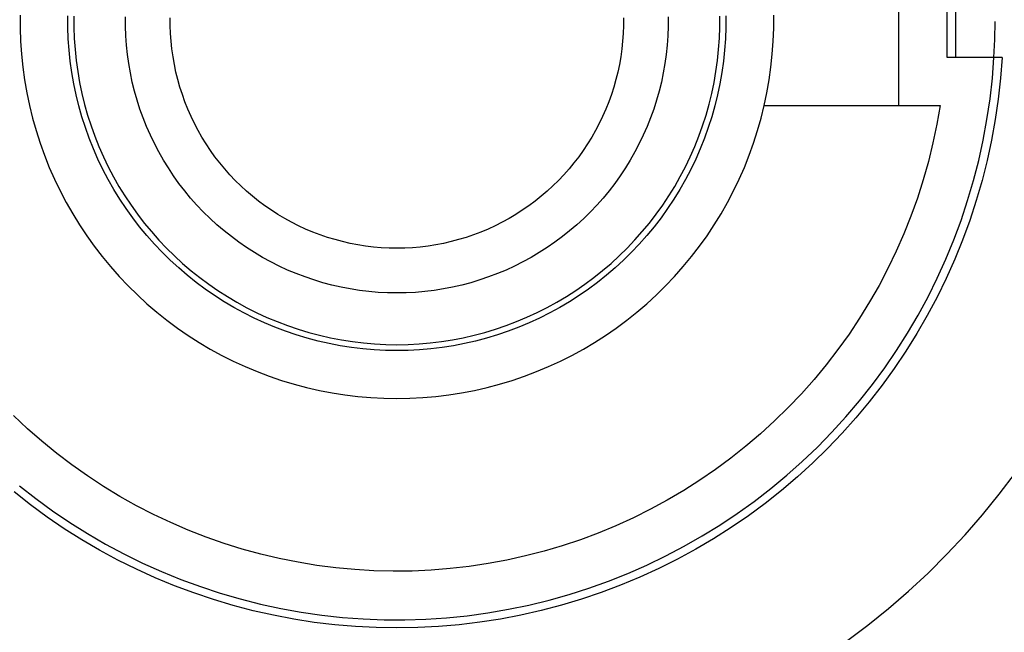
# Model space of a CAD drawing. Header units: millimetres. Extents: x 6056 to 8553, y 3739 to 5380.
# Tile 11 of 42: x 6621 to 6662, y 4987 to 5013. Entities that reach past the tile are written whole.
import ezdxf

# ---------------------------------------------------------------- set-up
doc = ezdxf.new("R2010")
doc.units = ezdxf.units.MM
doc.layers.add('Make2D$Visible$Curvas', color=7, linetype='Continuous')

msp = doc.modelspace()

# ---------------------------------------------------------------- linework, layer by layer
at = {"layer": 'Make2D$Visible$Curvas', "color": 7, "lineweight": -3, "true_color": 0xededed}
for p, q in [((6657.781, 5016.266), (6657.781, 5009.266)), ((6659.811, 5011.266), (6659.811, 5014.266)), ((6660.153, 5014.266), (6660.153, 5011.266)), ((6621.063, 5013.038), (6621.063, 5012.495)), ((6623.063, 5012.529), (6623.063, 5013.004)), ((6650.559, 5013.004), (6650.559, 5012.529)), ((6652.559, 5012.495), (6652.559, 5013.038)), ((6661.799, 5012.019), (6661.811, 5012.766)), ((6621.063, 5012.495), (6621.082, 5011.951)), ((6623.079, 5012.055), (6623.063, 5012.529)), ((6650.559, 5012.529), (6650.542, 5012.055)), ((6652.54, 5011.951), (6652.559, 5012.495)), ((6621.082, 5011.951), (6621.12, 5011.409)), ((6623.112, 5011.581), (6623.079, 5012.055)), ((6650.542, 5012.055), (6650.51, 5011.581)), ((6652.502, 5011.409), (6652.54, 5011.951)), ((6661.766, 5011.272), (6661.799, 5012.019)), ((6623.161, 5011.109), (6623.112, 5011.581)), ((6650.51, 5011.581), (6650.461, 5011.109)), ((6621.12, 5011.409), (6621.176, 5010.868)), ((6623.226, 5010.639), (6623.161, 5011.109)), ((6650.461, 5011.109), (6650.395, 5010.639)), ((6652.446, 5010.868), (6652.502, 5011.409)), ((6661.766, 5011.266), (6659.811, 5011.266)), ((6661.699, 5010.399), (6661.766, 5011.266)), ((6662.108, 5011.266), (6661.766, 5011.266)), ((6662.108, 5011.266), (6662.042, 5010.398)), ((6621.176, 5010.868), (6621.251, 5010.329)), ((6623.308, 5010.171), (6623.226, 5010.639)), ((6650.395, 5010.639), (6650.314, 5010.171)), ((6652.371, 5010.329), (6652.446, 5010.868)), ((6621.251, 5010.329), (6621.344, 5009.794)), ((6652.278, 5009.794), (6652.371, 5010.329)), ((6661.601, 5009.534), (6661.699, 5010.399)), ((6662.042, 5010.398), (6661.945, 5009.533)), ((6623.406, 5009.707), (6623.308, 5010.171)), ((6650.314, 5010.171), (6650.216, 5009.707)), ((6621.344, 5009.794), (6621.456, 5009.262)), ((6623.519, 5009.246), (6623.406, 5009.707)), ((6650.216, 5009.707), (6650.103, 5009.246)), ((6652.166, 5009.262), (6652.278, 5009.794)), ((6661.473, 5008.673), (6661.601, 5009.534)), ((6661.945, 5009.533), (6661.82, 5008.672)), ((6621.456, 5009.262), (6621.586, 5008.734)), ((6623.649, 5008.789), (6623.519, 5009.246)), ((6650.103, 5009.246), (6649.973, 5008.789)), ((6652.036, 5008.734), (6652.166, 5009.262)), ((6652.167, 5009.266), (6657.781, 5009.266)), ((6657.781, 5009.266), (6659.513, 5009.266)), ((6659.513, 5009.266), (6659.378, 5008.48)), ((6621.586, 5008.734), (6621.734, 5008.211)), ((6623.794, 5008.337), (6623.649, 5008.789)), ((6649.973, 5008.789), (6649.828, 5008.337)), ((6651.888, 5008.211), (6652.036, 5008.734)), ((6661.316, 5007.816), (6661.473, 5008.673)), ((6661.82, 5008.672), (6661.664, 5007.815)), ((6621.734, 5008.211), (6621.9, 5007.693)), ((6623.954, 5007.891), (6623.794, 5008.337)), ((6649.828, 5008.337), (6649.667, 5007.891)), ((6651.721, 5007.693), (6651.888, 5008.211)), ((6659.378, 5008.48), (6659.215, 5007.698)), ((6624.13, 5007.45), (6623.954, 5007.891)), ((6649.667, 5007.891), (6649.491, 5007.45)), ((6661.129, 5006.966), (6661.316, 5007.816)), ((6661.664, 5007.815), (6661.479, 5006.965)), ((6621.9, 5007.693), (6622.084, 5007.181)), ((6624.321, 5007.015), (6624.13, 5007.45)), ((6649.491, 5007.45), (6649.3, 5007.015)), ((6651.537, 5007.181), (6651.721, 5007.693)), ((6659.215, 5007.698), (6659.025, 5006.923)), ((6622.084, 5007.181), (6622.286, 5006.676)), ((6624.527, 5006.588), (6624.321, 5007.015)), ((6649.3, 5007.015), (6649.094, 5006.588)), ((6651.336, 5006.676), (6651.537, 5007.181)), ((6659.025, 5006.923), (6658.809, 5006.155)), ((6660.912, 5006.123), (6661.129, 5006.966)), ((6661.479, 5006.965), (6661.266, 5006.121)), ((6622.286, 5006.676), (6622.505, 5006.179)), ((6624.748, 5006.167), (6624.527, 5006.588)), ((6649.094, 5006.588), (6648.874, 5006.167)), ((6651.117, 5006.179), (6651.336, 5006.676)), ((6622.505, 5006.179), (6622.741, 5005.689)), ((6624.983, 5005.755), (6624.748, 5006.167)), ((6648.874, 5006.167), (6648.639, 5005.755)), ((6650.881, 5005.689), (6651.117, 5006.179)), ((6658.809, 5006.155), (6658.566, 5005.394)), ((6660.666, 5005.288), (6660.912, 5006.123)), ((6661.266, 5006.121), (6661.023, 5005.285)), ((6622.741, 5005.689), (6622.993, 5005.207)), ((6625.232, 5005.351), (6624.983, 5005.755)), ((6648.639, 5005.755), (6648.39, 5005.351)), ((6650.628, 5005.207), (6650.881, 5005.689)), ((6625.495, 5004.955), (6625.232, 5005.351)), ((6648.39, 5005.351), (6648.127, 5004.955)), ((6658.566, 5005.394), (6658.297, 5004.643)), ((6660.391, 5004.462), (6660.666, 5005.288)), ((6661.023, 5005.285), (6660.752, 5004.457)), ((6622.993, 5005.207), (6623.263, 5004.735)), ((6625.771, 5004.57), (6625.495, 5004.955)), ((6648.127, 5004.955), (6647.851, 5004.57)), ((6650.359, 5004.735), (6650.628, 5005.207)), ((6623.263, 5004.735), (6623.548, 5004.272)), ((6626.061, 5004.193), (6625.771, 5004.57)), ((6647.851, 5004.57), (6647.561, 5004.193)), ((6650.074, 5004.272), (6650.359, 5004.735)), ((6658.297, 5004.643), (6658.002, 5003.901)), ((6660.088, 5003.646), (6660.391, 5004.462)), ((6660.752, 5004.457), (6660.452, 5003.64)), ((6623.548, 5004.272), (6623.849, 5003.819)), ((6626.363, 5003.827), (6626.061, 5004.193)), ((6647.561, 5004.193), (6647.259, 5003.827)), ((6649.773, 5003.819), (6650.074, 5004.272)), ((6623.849, 5003.819), (6624.165, 5003.377)), ((6626.678, 5003.472), (6626.363, 5003.827)), ((6647.259, 5003.827), (6646.944, 5003.472)), ((6649.456, 5003.377), (6649.773, 5003.819)), ((6658.002, 5003.901), (6657.681, 5003.17)), ((6659.756, 5002.842), (6660.088, 5003.646)), ((6660.452, 5003.64), (6660.125, 5002.833)), ((6624.165, 5003.377), (6624.497, 5002.946)), ((6627.005, 5003.128), (6626.678, 5003.472)), ((6646.944, 5003.472), (6646.617, 5003.128)), ((6649.125, 5002.946), (6649.456, 5003.377)), ((6624.497, 5002.946), (6624.843, 5002.527)), ((6627.343, 5002.795), (6627.005, 5003.128)), ((6646.617, 5003.128), (6646.279, 5002.795)), ((6648.778, 5002.527), (6649.125, 5002.946)), ((6657.681, 5003.17), (6657.335, 5002.451)), ((6659.397, 5002.049), (6659.756, 5002.842)), ((6660.125, 5002.833), (6659.77, 5002.038)), ((6624.843, 5002.527), (6625.204, 5002.12)), ((6627.693, 5002.474), (6627.343, 5002.795)), ((6628.054, 5002.166), (6627.693, 5002.474)), ((6645.929, 5002.474), (6645.568, 5002.166)), ((6646.279, 5002.795), (6645.929, 5002.474)), ((6648.418, 5002.12), (6648.778, 5002.527)), ((6657.335, 5002.451), (6656.964, 5001.744)), ((6625.204, 5002.12), (6625.578, 5001.726)), ((6628.425, 5001.87), (6628.054, 5002.166)), ((6645.568, 5002.166), (6645.197, 5001.87)), ((6648.044, 5001.726), (6648.418, 5002.12)), ((6659.01, 5001.269), (6659.397, 5002.049)), ((6659.77, 5002.038), (6659.388, 5001.256)), ((6625.578, 5001.726), (6625.966, 5001.345)), ((6628.806, 5001.587), (6628.425, 5001.87)), ((6629.196, 5001.317), (6628.806, 5001.587)), ((6644.816, 5001.587), (6644.425, 5001.317)), ((6645.197, 5001.87), (6644.816, 5001.587)), ((6647.656, 5001.345), (6648.044, 5001.726)), ((6656.964, 5001.744), (6656.569, 5001.051)), ((6625.966, 5001.345), (6626.367, 5000.977)), ((6629.596, 5001.061), (6629.196, 5001.317)), ((6644.425, 5001.317), (6644.026, 5001.061)), ((6647.255, 5000.977), (6647.656, 5001.345)), ((6658.597, 5000.503), (6659.01, 5001.269)), ((6659.388, 5001.256), (6658.979, 5000.488)), ((6626.367, 5000.977), (6626.78, 5000.624)), ((6630.005, 5000.819), (6629.596, 5001.061)), ((6630.421, 5000.591), (6630.005, 5000.819)), ((6643.617, 5000.819), (6643.201, 5000.591)), ((6644.026, 5001.061), (6643.617, 5000.819)), ((6646.842, 5000.624), (6647.255, 5000.977)), ((6656.569, 5001.051), (6656.15, 5000.371)), ((6626.78, 5000.624), (6627.205, 5000.285)), ((6630.845, 5000.378), (6630.421, 5000.591)), ((6631.276, 5000.18), (6630.845, 5000.378)), ((6642.777, 5000.378), (6642.346, 5000.18)), ((6643.201, 5000.591), (6642.777, 5000.378)), ((6646.417, 5000.285), (6646.842, 5000.624)), ((6656.15, 5000.371), (6655.707, 4999.707)), ((6658.156, 4999.752), (6658.597, 5000.503)), ((6658.979, 5000.488), (6658.544, 4999.733)), ((6627.205, 5000.285), (6627.641, 4999.961)), ((6627.641, 4999.961), (6628.089, 4999.652)), ((6631.714, 4999.996), (6631.276, 5000.18)), ((6632.158, 4999.828), (6631.714, 4999.996)), ((6641.908, 4999.996), (6641.464, 4999.828)), ((6642.346, 5000.18), (6641.908, 4999.996)), ((6645.533, 4999.652), (6645.98, 4999.961)), ((6645.98, 4999.961), (6646.417, 5000.285)), ((6628.089, 4999.652), (6628.547, 4999.359)), ((6632.607, 4999.675), (6632.158, 4999.828)), ((6633.061, 4999.537), (6632.607, 4999.675)), ((6633.52, 4999.416), (6633.061, 4999.537)), ((6640.56, 4999.537), (6640.101, 4999.416)), ((6641.015, 4999.675), (6640.56, 4999.537)), ((6641.464, 4999.828), (6641.015, 4999.675)), ((6645.075, 4999.359), (6645.533, 4999.652)), ((6655.707, 4999.707), (6655.242, 4999.058)), ((6657.69, 4999.017), (6658.156, 4999.752)), ((6658.544, 4999.733), (6658.084, 4998.995)), ((6628.547, 4999.359), (6629.014, 4999.081)), ((6633.983, 4999.31), (6633.52, 4999.416)), ((6634.449, 4999.221), (6633.983, 4999.31)), ((6634.918, 4999.147), (6634.449, 4999.221)), ((6635.389, 4999.09), (6634.918, 4999.147)), ((6638.704, 4999.147), (6638.232, 4999.09)), ((6639.173, 4999.221), (6638.704, 4999.147)), ((6639.639, 4999.31), (6639.173, 4999.221)), ((6640.101, 4999.416), (6639.639, 4999.31)), ((6644.607, 4999.081), (6645.075, 4999.359)), ((6629.014, 4999.081), (6629.491, 4998.82)), ((6629.491, 4998.82), (6629.977, 4998.576)), ((6635.862, 4999.049), (6635.389, 4999.09)), ((6636.336, 4999.025), (6635.862, 4999.049)), ((6636.811, 4999.016), (6636.336, 4999.025)), ((6637.285, 4999.025), (6636.811, 4999.016)), ((6637.76, 4999.049), (6637.285, 4999.025)), ((6638.232, 4999.09), (6637.76, 4999.049)), ((6643.645, 4998.576), (6644.13, 4998.82)), ((6644.13, 4998.82), (6644.607, 4999.081)), ((6655.242, 4999.058), (6654.755, 4998.426)), ((6657.199, 4998.298), (6657.69, 4999.017)), ((6658.084, 4998.995), (6657.598, 4998.272)), ((6629.977, 4998.576), (6630.471, 4998.349)), ((6630.471, 4998.349), (6630.973, 4998.138)), ((6642.649, 4998.138), (6643.151, 4998.349)), ((6643.151, 4998.349), (6643.645, 4998.576)), ((6654.755, 4998.426), (6654.246, 4997.811)), ((6656.683, 4997.597), (6657.199, 4998.298)), ((6630.973, 4998.138), (6631.481, 4997.946)), ((6631.481, 4997.946), (6631.996, 4997.771)), ((6641.626, 4997.771), (6642.141, 4997.946)), ((6642.141, 4997.946), (6642.649, 4998.138)), ((6657.598, 4998.272), (6657.088, 4997.567)), ((6631.996, 4997.771), (6632.516, 4997.613)), ((6632.516, 4997.613), (6633.042, 4997.474)), ((6633.042, 4997.474), (6633.572, 4997.353)), ((6640.05, 4997.353), (6640.58, 4997.474)), ((6640.58, 4997.474), (6641.106, 4997.613)), ((6641.106, 4997.613), (6641.626, 4997.771)), ((6654.246, 4997.811), (6653.716, 4997.214)), ((6656.143, 4996.915), (6656.683, 4997.597)), ((6657.088, 4997.567), (6656.554, 4996.879)), ((6633.572, 4997.353), (6634.106, 4997.25)), ((6634.106, 4997.25), (6634.643, 4997.166)), ((6634.643, 4997.166), (6635.183, 4997.101)), ((6635.183, 4997.101), (6635.724, 4997.054)), ((6635.724, 4997.054), (6636.267, 4997.026)), ((6637.355, 4997.026), (6637.897, 4997.054)), ((6637.897, 4997.054), (6638.439, 4997.101)), ((6638.439, 4997.101), (6638.979, 4997.166)), ((6638.979, 4997.166), (6639.516, 4997.25)), ((6639.516, 4997.25), (6640.05, 4997.353)), ((6653.716, 4997.214), (6653.165, 4996.636)), ((6636.267, 4997.026), (6636.811, 4997.016)), ((6636.811, 4997.016), (6637.355, 4997.026)), ((6653.165, 4996.636), (6652.595, 4996.078)), ((6655.579, 4996.251), (6656.143, 4996.915)), ((6656.554, 4996.879), (6655.997, 4996.21)), ((6621.377, 4995.753), (6620.796, 4996.3)), ((6654.993, 4995.608), (6655.579, 4996.251)), ((6652.595, 4996.078), (6652.005, 4995.54)), ((6655.997, 4996.21), (6655.417, 4995.561)), ((6621.978, 4995.228), (6621.377, 4995.753)), ((6652.005, 4995.54), (6651.398, 4995.022)), ((6654.385, 4994.986), (6654.993, 4995.608)), ((6655.417, 4995.561), (6654.815, 4994.932)), ((6622.596, 4994.723), (6621.978, 4995.228)), ((6651.398, 4995.022), (6650.772, 4994.526)), ((6653.755, 4994.385), (6654.385, 4994.986)), ((6623.232, 4994.24), (6622.596, 4994.723)), ((6654.815, 4994.932), (6654.192, 4994.324)), ((6623.883, 4993.779), (6623.232, 4994.24)), ((6650.772, 4994.526), (6650.13, 4994.052)), ((6653.105, 4993.806), (6653.755, 4994.385)), ((6654.192, 4994.324), (6653.548, 4993.738)), ((6624.551, 4993.341), (6623.883, 4993.779)), ((6650.13, 4994.052), (6649.472, 4993.601)), ((6652.435, 4993.25), (6653.105, 4993.806)), ((6661.989, 4993.017), (6662.659, 4993.903)), ((6621.035, 4993.373), (6621.72, 4992.835)), ((6625.233, 4992.927), (6624.551, 4993.341)), ((6649.472, 4993.601), (6648.798, 4993.172)), ((6653.548, 4993.738), (6652.885, 4993.175)), ((6621.499, 4992.574), (6620.818, 4993.109)), ((6625.93, 4992.537), (6625.233, 4992.927)), ((6648.798, 4993.172), (6648.11, 4992.768)), ((6651.746, 4992.718), (6652.435, 4993.25)), ((6652.885, 4993.175), (6652.202, 4992.634)), ((6661.288, 4992.155), (6661.989, 4993.017)), ((6622.197, 4992.063), (6621.499, 4992.574)), ((6621.72, 4992.835), (6622.423, 4992.322)), ((6626.639, 4992.171), (6625.93, 4992.537)), ((6648.11, 4992.768), (6647.409, 4992.387)), ((6651.039, 4992.21), (6651.746, 4992.718)), ((6652.202, 4992.634), (6651.502, 4992.117)), ((6622.423, 4992.322), (6623.143, 4991.833)), ((6627.361, 4991.83), (6626.639, 4992.171)), ((6647.409, 4992.387), (6646.694, 4992.031)), ((6650.315, 4991.727), (6651.039, 4992.21)), ((6651.502, 4992.117), (6650.784, 4991.625)), ((6660.557, 4991.317), (6661.288, 4992.155)), ((6622.912, 4991.576), (6622.197, 4992.063)), ((6623.143, 4991.833), (6623.88, 4991.37)), ((6628.094, 4991.514), (6627.361, 4991.83)), ((6645.968, 4991.7), (6645.23, 4991.395)), ((6646.694, 4992.031), (6645.968, 4991.7)), ((6649.574, 4991.27), (6650.315, 4991.727)), ((6623.644, 4991.114), (6622.912, 4991.576)), ((6623.88, 4991.37), (6624.633, 4990.933)), ((6628.838, 4991.224), (6628.094, 4991.514)), ((6645.23, 4991.395), (6644.483, 4991.115)), ((6650.784, 4991.625), (6650.049, 4991.158)), ((6659.798, 4990.506), (6660.557, 4991.317)), ((6624.391, 4990.677), (6623.644, 4991.114)), ((6624.633, 4990.933), (6625.4, 4990.522)), ((6629.591, 4990.96), (6628.838, 4991.224)), ((6630.353, 4990.723), (6629.591, 4990.96)), ((6644.483, 4991.115), (6643.726, 4990.862)), ((6648.818, 4990.839), (6649.574, 4991.27)), ((6650.049, 4991.158), (6649.299, 4990.716)), ((6625.152, 4990.266), (6624.391, 4990.677)), ((6625.4, 4990.522), (6626.182, 4990.139)), ((6631.123, 4990.512), (6630.353, 4990.723)), ((6631.899, 4990.327), (6631.123, 4990.512)), ((6642.961, 4990.635), (6642.188, 4990.434)), ((6643.726, 4990.862), (6642.961, 4990.635)), ((6648.047, 4990.434), (6648.818, 4990.839)), ((6649.299, 4990.716), (6648.535, 4990.3)), ((6659.011, 4989.721), (6659.798, 4990.506)), ((6625.927, 4989.881), (6625.152, 4990.266)), ((6626.182, 4990.139), (6626.976, 4989.782)), ((6632.682, 4990.17), (6631.899, 4990.327)), ((6633.469, 4990.04), (6632.682, 4990.17)), ((6640.624, 4990.115), (6639.835, 4989.996)), ((6641.409, 4990.261), (6640.624, 4990.115)), ((6642.188, 4990.434), (6641.409, 4990.261)), ((6646.466, 4989.706), (6647.263, 4990.056)), ((6647.263, 4990.056), (6648.047, 4990.434)), ((6648.535, 4990.3), (6647.756, 4989.91)), ((6626.715, 4989.523), (6625.927, 4989.881)), ((6626.976, 4989.782), (6627.782, 4989.454)), ((6634.261, 4989.938), (6633.469, 4990.04)), ((6635.056, 4989.863), (6634.261, 4989.938)), ((6635.853, 4989.816), (6635.056, 4989.863)), ((6636.651, 4989.797), (6635.853, 4989.816)), ((6637.449, 4989.805), (6636.651, 4989.797)), ((6638.246, 4989.841), (6637.449, 4989.805)), ((6639.042, 4989.905), (6638.246, 4989.841)), ((6639.835, 4989.996), (6639.042, 4989.905)), ((6645.658, 4989.384), (6646.466, 4989.706)), ((6647.756, 4989.91), (6646.964, 4989.548)), ((6658.198, 4988.964), (6659.011, 4989.721)), ((6627.514, 4989.192), (6626.715, 4989.523)), ((6627.782, 4989.454), (6628.599, 4989.154)), ((6644.838, 4989.09), (6645.658, 4989.384)), ((6646.964, 4989.548), (6646.161, 4989.213)), ((6628.324, 4988.888), (6627.514, 4989.192)), ((6629.145, 4988.612), (6628.324, 4988.888)), ((6628.599, 4989.154), (6629.426, 4988.882)), ((6629.426, 4988.882), (6630.262, 4988.639)), ((6643.171, 4988.589), (6644.009, 4988.825)), ((6644.009, 4988.825), (6644.838, 4989.09)), ((6645.346, 4988.905), (6644.522, 4988.626)), ((6646.161, 4989.213), (6645.346, 4988.905)), ((6657.358, 4988.236), (6658.198, 4988.964)), ((6629.974, 4988.364), (6629.145, 4988.612)), ((6630.262, 4988.639), (6631.106, 4988.426)), ((6631.106, 4988.426), (6631.957, 4988.242)), ((6642.326, 4988.382), (6643.171, 4988.589)), ((6644.522, 4988.626), (6643.688, 4988.376)), ((6630.811, 4988.145), (6629.974, 4988.364)), ((6631.655, 4987.955), (6630.811, 4988.145)), ((6631.957, 4988.242), (6632.813, 4988.088)), ((6632.813, 4988.088), (6633.675, 4987.964)), ((6639.753, 4987.94), (6640.616, 4988.058)), ((6640.616, 4988.058), (6641.474, 4988.205)), ((6641.474, 4988.205), (6642.326, 4988.382)), ((6642.846, 4988.154), (6641.997, 4987.961)), ((6643.688, 4988.376), (6642.846, 4988.154)), ((6656.494, 4987.537), (6657.358, 4988.236)), ((6632.505, 4987.793), (6631.655, 4987.955)), ((6633.36, 4987.661), (6632.505, 4987.793)), ((6634.219, 4987.558), (6633.36, 4987.661)), ((6633.675, 4987.964), (6634.54, 4987.87)), ((6634.54, 4987.87), (6635.408, 4987.806)), ((6635.408, 4987.806), (6636.278, 4987.772)), ((6636.278, 4987.772), (6637.149, 4987.769)), ((6637.149, 4987.769), (6638.019, 4987.796)), ((6638.019, 4987.796), (6638.887, 4987.853)), ((6638.887, 4987.853), (6639.753, 4987.94)), ((6640.282, 4987.664), (6639.418, 4987.559)), ((6641.142, 4987.798), (6640.282, 4987.664)), ((6641.997, 4987.961), (6641.142, 4987.798)), ((6635.082, 4987.484), (6634.219, 4987.558)), ((6635.946, 4987.44), (6635.082, 4987.484)), ((6636.811, 4987.425), (6635.946, 4987.44)), ((6637.681, 4987.44), (6636.811, 4987.425)), ((6638.551, 4987.485), (6637.681, 4987.44)), ((6639.418, 4987.559), (6638.551, 4987.485)), ((6655.606, 4986.869), (6656.494, 4987.537))]:
    msp.add_line(p, q, dxfattribs=at)
at = {"layer": 'Make2D$Visible$Curvas', "color": 3, "lineweight": -3, "true_color": 0x00ff00}
for p, q in [((6623.313, 5012.998), (6623.313, 5012.532)), ((6650.309, 5012.535), (6650.309, 5013.001)), ((6623.313, 5012.532), (6623.329, 5012.066)), ((6650.293, 5012.069), (6650.309, 5012.535)), ((6623.329, 5012.066), (6623.361, 5011.601)), ((6650.26, 5011.604), (6650.293, 5012.069)), ((6623.361, 5011.601), (6623.409, 5011.138)), ((6650.212, 5011.14), (6650.26, 5011.604)), ((6623.409, 5011.138), (6623.473, 5010.676)), ((6650.148, 5010.679), (6650.212, 5011.14)), ((6623.473, 5010.676), (6623.553, 5010.217)), ((6650.068, 5010.22), (6650.148, 5010.679)), ((6623.553, 5010.217), (6623.649, 5009.761)), ((6649.972, 5009.764), (6650.068, 5010.22)), ((6623.649, 5009.761), (6623.761, 5009.309)), ((6649.861, 5009.311), (6649.972, 5009.764)), ((6623.761, 5009.309), (6623.888, 5008.86)), ((6649.734, 5008.863), (6649.861, 5009.311)), ((6623.888, 5008.86), (6624.031, 5008.417)), ((6649.591, 5008.419), (6649.734, 5008.863)), ((6624.031, 5008.417), (6624.188, 5007.978)), ((6649.434, 5007.98), (6649.591, 5008.419)), ((6624.188, 5007.978), (6624.361, 5007.545)), ((6649.261, 5007.548), (6649.434, 5007.98)), ((6624.361, 5007.545), (6624.549, 5007.119)), ((6649.074, 5007.121), (6649.261, 5007.548)), ((6624.549, 5007.119), (6624.751, 5006.699)), ((6648.871, 5006.701), (6649.074, 5007.121)), ((6624.751, 5006.699), (6624.968, 5006.286)), ((6648.655, 5006.288), (6648.871, 5006.701)), ((6624.968, 5006.286), (6625.198, 5005.881)), ((6648.424, 5005.883), (6648.655, 5006.288)), ((6625.198, 5005.881), (6625.443, 5005.484)), ((6648.18, 5005.487), (6648.424, 5005.883)), ((6625.443, 5005.484), (6625.701, 5005.096)), ((6647.922, 5005.099), (6648.18, 5005.487)), ((6625.701, 5005.096), (6625.972, 5004.718)), ((6647.65, 5004.72), (6647.922, 5005.099)), ((6625.972, 5004.718), (6626.257, 5004.348)), ((6647.366, 5004.35), (6647.65, 5004.72)), ((6626.257, 5004.348), (6626.554, 5003.989)), ((6647.069, 5003.991), (6647.366, 5004.35)), ((6626.554, 5003.989), (6626.863, 5003.64)), ((6626.863, 5003.64), (6627.184, 5003.302)), ((6646.439, 5003.304), (6646.76, 5003.642)), ((6646.76, 5003.642), (6647.069, 5003.991)), ((6627.184, 5003.302), (6627.516, 5002.976)), ((6646.107, 5002.977), (6646.439, 5003.304)), ((6627.516, 5002.976), (6627.859, 5002.661)), ((6645.764, 5002.662), (6646.107, 5002.977)), ((6627.859, 5002.661), (6628.214, 5002.358)), ((6645.41, 5002.359), (6645.764, 5002.662)), ((6628.214, 5002.358), (6628.578, 5002.067)), ((6628.578, 5002.067), (6628.952, 5001.789)), ((6644.671, 5001.791), (6645.045, 5002.069)), ((6645.045, 5002.069), (6645.41, 5002.359)), ((6628.952, 5001.789), (6629.336, 5001.525)), ((6644.288, 5001.526), (6644.671, 5001.791)), ((6629.336, 5001.525), (6629.728, 5001.273)), ((6629.728, 5001.273), (6630.129, 5001.036)), ((6643.494, 5001.037), (6643.895, 5001.275)), ((6643.895, 5001.275), (6644.288, 5001.526)), ((6630.129, 5001.036), (6630.538, 5000.812)), ((6630.538, 5000.812), (6630.954, 5000.603)), ((6642.669, 5000.604), (6643.086, 5000.813)), ((6643.086, 5000.813), (6643.494, 5001.037)), ((6630.954, 5000.603), (6631.378, 5000.408)), ((6631.378, 5000.408), (6631.807, 5000.228)), ((6641.816, 5000.229), (6642.246, 5000.409)), ((6642.246, 5000.409), (6642.669, 5000.604)), ((6631.807, 5000.228), (6632.243, 5000.062)), ((6632.243, 5000.062), (6632.684, 4999.912)), ((6640.939, 4999.913), (6641.38, 5000.063)), ((6641.38, 5000.063), (6641.816, 5000.229)), ((6632.684, 4999.912), (6633.131, 4999.778)), ((6633.131, 4999.778), (6633.581, 4999.658)), ((6633.581, 4999.658), (6634.035, 4999.555)), ((6634.035, 4999.555), (6634.493, 4999.467)), ((6639.131, 4999.467), (6639.588, 4999.555)), ((6639.588, 4999.555), (6640.043, 4999.659)), ((6640.043, 4999.659), (6640.493, 4999.778)), ((6640.493, 4999.778), (6640.939, 4999.913)), ((6634.493, 4999.467), (6634.954, 4999.395)), ((6634.954, 4999.395), (6635.416, 4999.339)), ((6635.416, 4999.339), (6635.881, 4999.298)), ((6635.881, 4999.298), (6636.346, 4999.274)), ((6636.346, 4999.274), (6636.812, 4999.266)), ((6636.812, 4999.266), (6637.278, 4999.274)), ((6637.278, 4999.274), (6637.743, 4999.299)), ((6637.743, 4999.299), (6638.208, 4999.339)), ((6638.208, 4999.339), (6638.67, 4999.395)), ((6638.67, 4999.395), (6639.131, 4999.467))]:
    msp.add_line(p, q, dxfattribs=at)
at = {"layer": 'Make2D$Visible$Curvas', "color": 250, "lineweight": -3, "true_color": 0x111111}
for p, q in [((6625.473, 5012.571), (6625.473, 5012.962)), ((6627.343, 5012.603), (6627.343, 5012.93)), ((6646.278, 5012.93), (6646.278, 5012.603)), ((6648.149, 5012.962), (6648.149, 5012.571)), ((6625.486, 5012.179), (6625.473, 5012.571)), ((6627.355, 5012.276), (6627.343, 5012.603)), ((6627.377, 5011.95), (6627.355, 5012.276)), ((6646.267, 5012.276), (6646.245, 5011.95)), ((6646.278, 5012.603), (6646.267, 5012.276)), ((6648.149, 5012.571), (6648.136, 5012.179)), ((6625.513, 5011.789), (6625.486, 5012.179)), ((6627.411, 5011.625), (6627.377, 5011.95)), ((6646.245, 5011.95), (6646.211, 5011.625)), ((6648.136, 5012.179), (6648.109, 5011.789)), ((6625.554, 5011.4), (6625.513, 5011.789)), ((6627.456, 5011.301), (6627.411, 5011.625)), ((6646.211, 5011.625), (6646.166, 5011.301)), ((6648.109, 5011.789), (6648.068, 5011.4)), ((6625.607, 5011.012), (6625.554, 5011.4)), ((6627.512, 5010.979), (6627.456, 5011.301)), ((6646.166, 5011.301), (6646.11, 5010.979)), ((6648.068, 5011.4), (6648.014, 5011.012)), ((6625.675, 5010.626), (6625.607, 5011.012)), ((6625.755, 5010.243), (6625.675, 5010.626)), ((6627.579, 5010.659), (6627.512, 5010.979)), ((6627.658, 5010.342), (6627.579, 5010.659)), ((6646.042, 5010.659), (6645.964, 5010.342)), ((6646.11, 5010.979), (6646.042, 5010.659)), ((6647.947, 5010.626), (6647.867, 5010.243)), ((6648.014, 5011.012), (6647.947, 5010.626)), ((6625.849, 5009.863), (6625.755, 5010.243)), ((6627.747, 5010.027), (6627.658, 5010.342)), ((6645.964, 5010.342), (6645.875, 5010.027)), ((6647.867, 5010.243), (6647.773, 5009.863)), ((6625.956, 5009.486), (6625.849, 5009.863)), ((6627.847, 5009.716), (6627.747, 5010.027)), ((6645.875, 5010.027), (6645.775, 5009.716)), ((6647.773, 5009.863), (6647.666, 5009.486)), ((6626.075, 5009.114), (6625.956, 5009.486)), ((6627.957, 5009.409), (6627.847, 5009.716)), ((6628.079, 5009.105), (6627.957, 5009.409)), ((6645.664, 5009.409), (6645.543, 5009.105)), ((6645.775, 5009.716), (6645.664, 5009.409)), ((6647.666, 5009.486), (6647.546, 5009.114)), ((6626.208, 5008.745), (6626.075, 5009.114)), ((6628.21, 5008.806), (6628.079, 5009.105)), ((6645.543, 5009.105), (6645.412, 5008.806)), ((6647.546, 5009.114), (6647.414, 5008.745)), ((6626.353, 5008.382), (6626.208, 5008.745)), ((6628.352, 5008.511), (6628.21, 5008.806)), ((6645.412, 5008.806), (6645.27, 5008.511)), ((6647.414, 5008.745), (6647.269, 5008.382)), ((6626.511, 5008.023), (6626.353, 5008.382)), ((6628.504, 5008.222), (6628.352, 5008.511)), ((6628.666, 5007.938), (6628.504, 5008.222)), ((6645.118, 5008.222), (6644.956, 5007.938)), ((6645.27, 5008.511), (6645.118, 5008.222)), ((6647.269, 5008.382), (6647.111, 5008.023)), ((6626.68, 5007.671), (6626.511, 5008.023)), ((6628.837, 5007.66), (6628.666, 5007.938)), ((6644.956, 5007.938), (6644.785, 5007.66)), ((6647.111, 5008.023), (6646.941, 5007.671)), ((6626.862, 5007.324), (6626.68, 5007.671)), ((6629.018, 5007.387), (6628.837, 5007.66)), ((6629.208, 5007.122), (6629.018, 5007.387)), ((6644.604, 5007.387), (6644.413, 5007.122)), ((6644.785, 5007.66), (6644.604, 5007.387)), ((6646.941, 5007.671), (6646.759, 5007.324)), ((6627.056, 5006.984), (6626.862, 5007.324)), ((6627.261, 5006.651), (6627.056, 5006.984)), ((6629.408, 5006.863), (6629.208, 5007.122)), ((6644.413, 5007.122), (6644.214, 5006.863)), ((6646.566, 5006.984), (6646.36, 5006.651)), ((6646.759, 5007.324), (6646.566, 5006.984)), ((6627.478, 5006.325), (6627.261, 5006.651)), ((6629.616, 5006.611), (6629.408, 5006.863)), ((6629.833, 5006.366), (6629.616, 5006.611)), ((6644.006, 5006.611), (6643.789, 5006.366)), ((6644.214, 5006.863), (6644.006, 5006.611)), ((6646.36, 5006.651), (6646.144, 5006.325)), ((6627.706, 5006.006), (6627.478, 5006.325)), ((6630.058, 5006.129), (6629.833, 5006.366)), ((6630.291, 5005.9), (6630.058, 5006.129)), ((6643.564, 5006.129), (6643.331, 5005.9)), ((6643.789, 5006.366), (6643.564, 5006.129)), ((6646.144, 5006.325), (6645.916, 5006.006)), ((6627.945, 5005.696), (6627.706, 5006.006)), ((6628.194, 5005.394), (6627.945, 5005.696)), ((6630.532, 5005.679), (6630.291, 5005.9)), ((6643.331, 5005.9), (6643.09, 5005.679)), ((6645.677, 5005.696), (6645.428, 5005.394)), ((6645.916, 5006.006), (6645.677, 5005.696)), ((6628.454, 5005.101), (6628.194, 5005.394)), ((6630.78, 5005.466), (6630.532, 5005.679)), ((6631.036, 5005.263), (6630.78, 5005.466)), ((6642.842, 5005.466), (6642.586, 5005.263)), ((6643.09, 5005.679), (6642.842, 5005.466)), ((6645.428, 5005.394), (6645.168, 5005.101)), ((6628.723, 5004.817), (6628.454, 5005.101)), ((6631.298, 5005.068), (6631.036, 5005.263)), ((6631.567, 5004.882), (6631.298, 5005.068)), ((6631.843, 5004.706), (6631.567, 5004.882)), ((6642.055, 5004.882), (6641.779, 5004.706)), ((6642.324, 5005.068), (6642.055, 5004.882)), ((6642.586, 5005.263), (6642.324, 5005.068)), ((6645.168, 5005.101), (6644.898, 5004.817)), ((6629.003, 5004.543), (6628.723, 5004.817)), ((6629.291, 5004.278), (6629.003, 5004.543)), ((6632.124, 5004.539), (6631.843, 5004.706)), ((6632.41, 5004.382), (6632.124, 5004.539)), ((6641.498, 5004.539), (6641.211, 5004.382)), ((6641.779, 5004.706), (6641.498, 5004.539)), ((6644.619, 5004.543), (6644.331, 5004.278)), ((6644.898, 5004.817), (6644.619, 5004.543)), ((6629.589, 5004.024), (6629.291, 5004.278)), ((6632.702, 5004.235), (6632.41, 5004.382)), ((6632.999, 5004.098), (6632.702, 5004.235)), ((6633.301, 5003.972), (6632.999, 5004.098)), ((6640.622, 5004.098), (6640.321, 5003.972)), ((6640.919, 5004.235), (6640.622, 5004.098)), ((6641.211, 5004.382), (6640.919, 5004.235)), ((6644.331, 5004.278), (6644.033, 5004.024)), ((6629.895, 5003.78), (6629.589, 5004.024)), ((6630.209, 5003.546), (6629.895, 5003.78)), ((6633.606, 5003.856), (6633.301, 5003.972)), ((6633.916, 5003.751), (6633.606, 5003.856)), ((6634.229, 5003.656), (6633.916, 5003.751)), ((6634.545, 5003.573), (6634.229, 5003.656)), ((6639.393, 5003.656), (6639.077, 5003.573)), ((6639.706, 5003.751), (6639.393, 5003.656)), ((6640.015, 5003.856), (6639.706, 5003.751)), ((6640.321, 5003.972), (6640.015, 5003.856)), ((6643.727, 5003.78), (6643.413, 5003.546)), ((6644.033, 5004.024), (6643.727, 5003.78)), ((6630.531, 5003.324), (6630.209, 5003.546)), ((6630.861, 5003.113), (6630.531, 5003.324)), ((6634.864, 5003.5), (6634.545, 5003.573)), ((6635.185, 5003.438), (6634.864, 5003.5)), ((6635.507, 5003.388), (6635.185, 5003.438)), ((6635.832, 5003.348), (6635.507, 5003.388)), ((6636.158, 5003.32), (6635.832, 5003.348)), ((6636.484, 5003.303), (6636.158, 5003.32)), ((6636.811, 5003.298), (6636.484, 5003.303)), ((6637.138, 5003.303), (6636.811, 5003.298)), ((6637.464, 5003.32), (6637.138, 5003.303)), ((6637.79, 5003.348), (6637.464, 5003.32)), ((6638.114, 5003.388), (6637.79, 5003.348)), ((6638.437, 5003.438), (6638.114, 5003.388)), ((6638.758, 5003.5), (6638.437, 5003.438)), ((6639.077, 5003.573), (6638.758, 5003.5)), ((6643.091, 5003.324), (6642.761, 5003.113)), ((6643.413, 5003.546), (6643.091, 5003.324)), ((6631.197, 5002.913), (6630.861, 5003.113)), ((6631.541, 5002.725), (6631.197, 5002.913)), ((6642.424, 5002.913), (6642.081, 5002.725)), ((6642.761, 5003.113), (6642.424, 5002.913)), ((6631.891, 5002.549), (6631.541, 5002.725)), ((6632.246, 5002.386), (6631.891, 5002.549)), ((6641.731, 5002.549), (6641.376, 5002.386)), ((6642.081, 5002.725), (6641.731, 5002.549)), ((6632.607, 5002.234), (6632.246, 5002.386)), ((6632.973, 5002.095), (6632.607, 5002.234)), ((6633.344, 5001.969), (6632.973, 5002.095)), ((6640.648, 5002.095), (6640.278, 5001.969)), ((6641.015, 5002.234), (6640.648, 5002.095)), ((6641.376, 5002.386), (6641.015, 5002.234)), ((6633.719, 5001.856), (6633.344, 5001.969)), ((6634.097, 5001.756), (6633.719, 5001.856)), ((6634.479, 5001.669), (6634.097, 5001.756)), ((6634.863, 5001.595), (6634.479, 5001.669)), ((6635.25, 5001.534), (6634.863, 5001.595)), ((6638.759, 5001.595), (6638.372, 5001.534)), ((6639.143, 5001.669), (6638.759, 5001.595)), ((6639.525, 5001.756), (6639.143, 5001.669)), ((6639.903, 5001.856), (6639.525, 5001.756)), ((6640.278, 5001.969), (6639.903, 5001.856)), ((6635.639, 5001.487), (6635.25, 5001.534)), ((6636.029, 5001.453), (6635.639, 5001.487)), ((6636.419, 5001.433), (6636.029, 5001.453)), ((6636.811, 5001.426), (6636.419, 5001.433)), ((6637.202, 5001.433), (6636.811, 5001.426)), ((6637.593, 5001.453), (6637.202, 5001.433)), ((6637.983, 5001.487), (6637.593, 5001.453)), ((6638.372, 5001.534), (6637.983, 5001.487))]:
    msp.add_line(p, q, dxfattribs=at)

doc.saveas('drawing.dxf')
